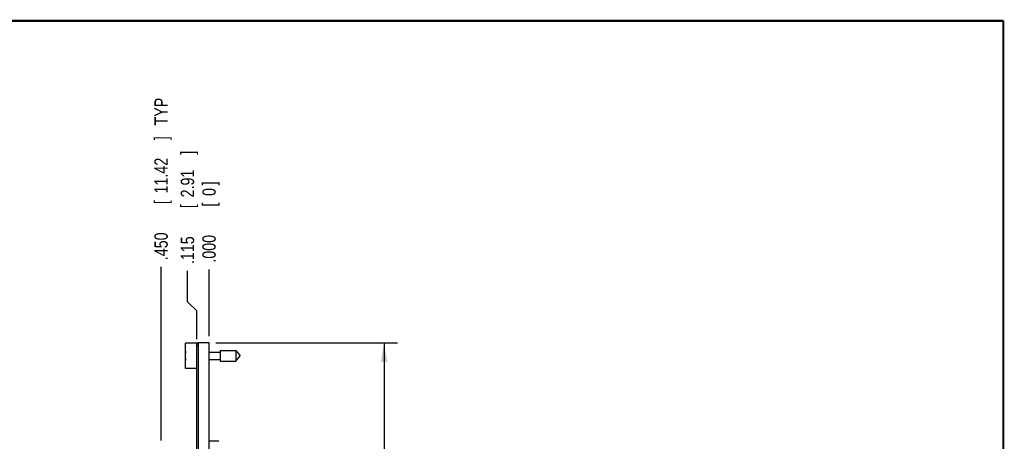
# Model space of a CAD drawing. Header units: inches. Extents: x 0.2 to 16.8, y 0.1 to 10.8.
# Tile 11 of 11: x 7.5 to 16.8, y 6.8 to 10.8. Entities that reach past the tile are written whole.
import ezdxf

# ---------------------------------------------------------------- set-up
doc = ezdxf.new("R2010")
doc.units = ezdxf.units.IN
doc.header["$LTSCALE"] = 0.935
doc.header["$MEASUREMENT"] = 0
doc.layers.get('0').update_dxf_attribs({"linetype": 'CONTINUOUS'})
doc.layers.add('DIMENSIONS', color=7, linetype='CONTINUOUS')
doc.styles.get("Standard").update_dxf_attribs({"font": 'txt', "width": 0.8})
doc.dimstyles.new('DIMSTYLE_1', dxfattribs={"dimtxt": 0.125, "dimasz": 0.18, "dimexe": 0.18, "dimexo": 0.0625, "dimgap": 0.09, "dimtad": 0, "dimtih": 1, "dimtoh": 1, "dimdec": 3, "dimzin": 4, "dimdsep": 46, "dimtxsty": 'STANDARD', "dimblk": '_FILLED', "dimblk1": '_FILLED', "dimblk2": '_FILLED', "dimcen": 0.09, "dimadec": 0, "dimazin": 0, "dimtp": 0.001, "dimtm": 0.001, "dimtfac": 1, "dimtdec": 3, "dimtofl": 0, "dimtmove": 0, "dimatfit": 3, "dimldrblk": '_FILLED', "dimfxl": 1, "dimtolj": 1, "dimtzin": 4, "dimarcsym": 0})
doc.dimstyles.new('DIMSTYLE_2', dxfattribs={"dimtxt": 0.125, "dimasz": 0.18, "dimexe": 0.18, "dimexo": 0.0625, "dimgap": 0.09, "dimtad": 0, "dimtih": 1, "dimtoh": 1, "dimdec": 3, "dimzin": 4, "dimdsep": 46, "dimtxsty": 'STANDARD', "dimblk": '_FILLED', "dimblk1": '_FILLED', "dimblk2": '_FILLED', "dimcen": 0.09, "dimadec": 0, "dimazin": 0, "dimtp": 0.001, "dimtm": 0.001, "dimtfac": 1, "dimtdec": 3, "dimtofl": 0, "dimtmove": 0, "dimatfit": 3, "dimldrblk": '_FILLED', "dimfxl": 1, "dimtolj": 1, "dimtzin": 4, "dimarcsym": 0})

# ---------------------------------------------------------------- blocks, each defined once
blk = doc.blocks.new('_FILLED')
at = {"color": 0, "linetype": 'BYBLOCK'}
blk.add_solid([(0, 0), (-1, 0.174), (-1, -0.174)], dxfattribs=at)
blk = doc.blocks.new('*D15')
at = {"layer": 'DIMENSIONS', "color": 2, "linetype": 'CONTINUOUS'}
for p, q in [((9.3676, 7.7422), (11.0716, 7.7422)), ((10.9466, 7.7422), (10.9466, 5.5232)), ((10.9466, 2.6802), (10.9466, 5.2732)), ((9.2731, 2.6802), (11.0716, 2.6802))]:
    blk.add_line(p, q, dxfattribs=at)
at = {"layer": 'DIMENSIONS', "color": 2, "linetype": 'CONTINUOUS', "xscale": 0.18, "yscale": 0.18, "zscale": 0.18}
for p, rotation in [((10.9466, 7.7422), 90), ((10.9466, 2.6802), 270)]:
    blk.add_blockref('_FILLED', p, dxfattribs=dict(at, rotation=rotation))
at = {"layer": 'DIMENSIONS', "color": 2, "linetype": 'CONTINUOUS', "width": 0.8}
for s, p in [('5.062', (10.2341, 5.3357)), ('[', (10.8591, 5.3357)), ('128.57', (10.9591, 5.3357)), (']', (11.5591, 5.3357))]:
    blk.add_text(s, height=0.125, dxfattribs=at).set_placement(p)
blk = doc.blocks.new('*D16')
at = {"layer": 'DIMENSIONS', "color": 2, "linetype": 'CONTINUOUS'}
for p, q in [((9.103, 8.1252), (9.103, 8.4162)), ((9.1906, 8.0398), (9.103, 8.1252)), ((9.1906, 7.7747), (9.1906, 8.0398))]:
    blk.add_line(p, q, dxfattribs=at)
at = {"layer": 'DIMENSIONS', "color": 2, "linetype": 'CONTINUOUS', "width": 0.8}
for s, p in [(']', (9.1655, 9.5037)), ('2.91', (9.1655, 9.1037)), ('[', (9.1655, 9.0037)), ('.115', (9.1655, 8.4787))]:
    blk.add_text(s, height=0.125, rotation=90, dxfattribs=at).set_placement(p)
blk = doc.blocks.new('*D17')
at = {"layer": 'DIMENSIONS', "color": 2, "linetype": 'CONTINUOUS'}
blk.add_line((8.8556, 6.8267), (8.8556, 8.4528), dxfattribs=at)
at = {"layer": 'DIMENSIONS', "color": 2, "linetype": 'CONTINUOUS', "width": 0.8}
for s, p in [(' TYP', (8.9181, 9.7403)), (']', (8.9181, 9.6403)), ('11.42', (8.9181, 9.1403)), ('[', (8.9181, 9.0403)), ('.450', (8.9181, 8.5153))]:
    blk.add_text(s, height=0.125, rotation=90, dxfattribs=at).set_placement(p)
blk = doc.blocks.new('*D18')
at = {"layer": 'DIMENSIONS', "color": 2, "linetype": 'CONTINUOUS'}
blk.add_line((9.3051, 7.8047), (9.3051, 8.4297), dxfattribs=at)
at = {"layer": 'DIMENSIONS', "color": 2, "linetype": 'CONTINUOUS', "width": 0.8}
for s, p in [(']', (9.3676, 9.2172)), ('0', (9.3676, 9.1172)), ('[', (9.3676, 9.0172)), ('.000', (9.3676, 8.4922))]:
    blk.add_text(s, height=0.125, rotation=90, dxfattribs=at).set_placement(p)

msp = doc.modelspace()

# ---------------------------------------------------------------- linework, layer by layer
at = {"color": 7, "linetype": 'CONTINUOUS'}
for p, q in [((9.0856, 7.5017), (9.0856, 7.7387)), ((9.2056, 7.7387), (9.0856, 7.7387)), ((9.1906, 6.5892), (9.1906, 7.7322)), ((9.2056, 7.7322), (9.1906, 7.7322)), ((9.2056, 7.7122), (9.1906, 7.7122)), ((9.2056, 6.5892), (9.2056, 7.7422)), ((9.3051, 7.7422), (9.2056, 7.7422)), ((9.3051, 6.7241), (9.3051, 7.7422)), ((9.4088, 7.6694), (9.4088, 7.571)), ((9.4088, 7.6694), (9.5569, 7.6694)), ((9.5569, 7.6694), (9.5569, 7.571)), ((9.5569, 7.6694), (9.5982, 7.6202)), ((9.0856, 7.634), (9.083, 7.634)), ((9.083, 7.6064), (9.0856, 7.6064)), ((9.3051, 7.6553), (9.4088, 7.6553)), ((9.3051, 7.5852), (9.4088, 7.5852)), ((9.4088, 7.571), (9.5569, 7.571)), ((9.5569, 7.571), (9.5982, 7.6202)), ((9.1906, 7.5017), (9.0856, 7.5017)), ((9.1866, 6.8442), (9.1866, 3.6352)), ((9.1866, 6.8442), (9.1906, 6.8442)), ((9.3966, 6.8187), (9.3056, 6.8187))]:
    msp.add_line(p, q, dxfattribs=at)
at = {"color": 7, "linetype": 'CONTINUOUS', "const_width": 0.02}
for points in [[(16.75, 10.7586), (0.25, 10.7586)], [(16.75, 0.2586), (16.75, 10.7586)]]:
    msp.add_lwpolyline(points, dxfattribs=at)
at = {"color": 7, "linetype": 'CONTINUOUS'}
for start, end in [(172.23886, 177.47432), (182.52568, 187.76587)]:
    msp.add_arc((9.3954, 7.6202), 0.3127, start, end, dxfattribs=at)

# ---------------------------------------------------------------- dimensions: what is measured, and where the dimension line sits
at = {"layer": 'DIMENSIONS', "color": 2, "linetype": 'CONTINUOUS'}
dim = msp.add_ordinate_dim(feature_location=(8.8555922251, 6.8267178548), offset=(0, 1.6260901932), dtype=1, origin=(9.3050922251, 7.7422178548), text='<> TYP', dimstyle='DIMSTYLE_1', dxfattribs=at)
dim.commit()
dim.dimension.update_dxf_attribs({"geometry": '*D17', "text_midpoint": (8.8555922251, 9.327808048)})
for feature_location, offset, dtype, picture, middle in [((9.1905922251, 7.7747178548), (-0.0875812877, 0.6415130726), 0, '*D16', (9.1030109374, 9.0412309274)), ((9.3050922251, 7.8047178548), (0, 0.625), 1, '*D18', (9.3050922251, 8.9047178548))]:
    dim = msp.add_ordinate_dim(feature_location=feature_location, offset=offset, dtype=dtype, origin=(9.3050922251, 7.7422178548), dimstyle='DIMSTYLE_1', dxfattribs=at)
    dim.commit()
    dim.dimension.update_dxf_attribs({"geometry": picture, "text_midpoint": middle})
dim = msp.add_linear_dim(base=(10.9466, 7.7422), p1=(9.2731, 2.6802), p2=(9.3676, 7.7422), angle=90, dimstyle='DIMSTYLE_2', dxfattribs=at)
dim.commit()
dim.dimension.update_dxf_attribs({"geometry": '*D15', "text_midpoint": (10.9466, 5.3982), "dimtype": 160})

doc.saveas('drawing.dxf')
